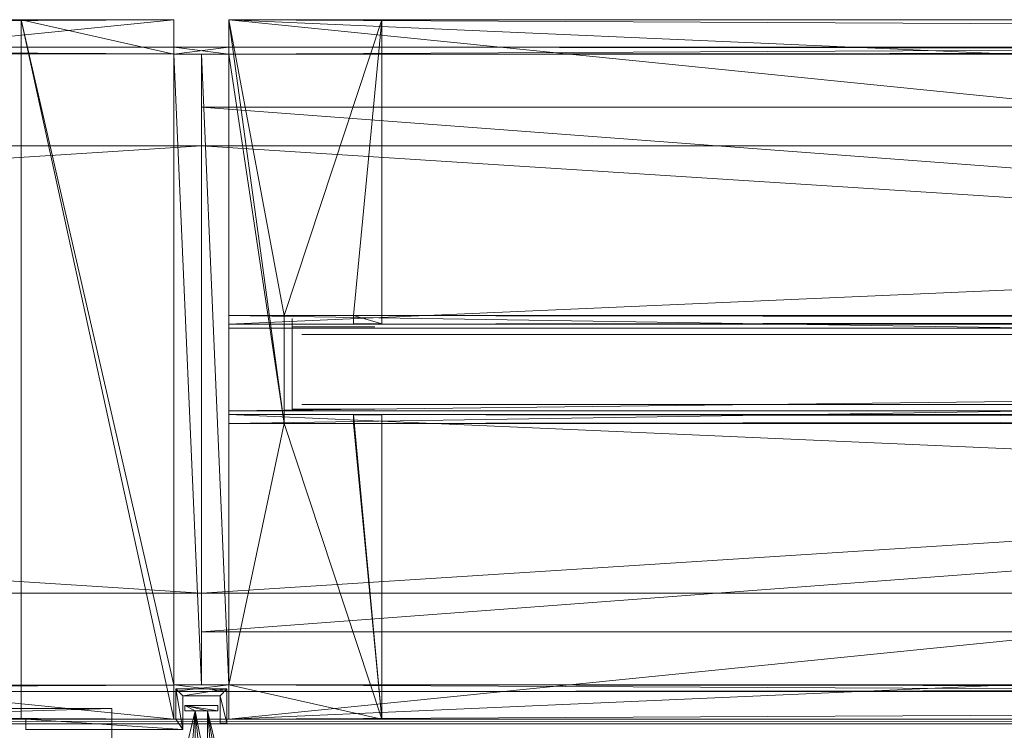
# Model space of a CAD drawing. Header units: inches. Extents: x 18783 to 19393, y 13900 to 14269.
# Tile 220 of 256: x 19347.9 to 19353.53, y 14180.44 to 14184.5. Entities that reach past the tile are written whole.
import ezdxf

# ---------------------------------------------------------------- set-up
doc = ezdxf.new("R2010")
doc.units = ezdxf.units.IN
doc.header["$LTSCALE"] = 96
doc.header["$MEASUREMENT"] = 0
for name, color, linetype, true_color in [('CET color Grey4', 7, 'Continuous', 0x0a0a0a), ('CET color Grey65', 7, 'Continuous', 0xa6a6a4), ('CET color Grey71', 7, 'Continuous', 0xb4b4b4), ('CET color Grey80', 7, 'Continuous', 0xcdcec9)]:
    doc.layers.add(name, color=color, linetype=linetype, true_color=true_color)
doc.layers.add('CET Default', color=7, linetype='Continuous')

# ---------------------------------------------------------------- blocks, each defined once
blk = doc.blocks.new('*C186')
at = {"layer": 'CET color Grey4', "linetype": 'Continuous', "lineweight": 0}
mesh = blk.add_polyface(dxfattribs=at)
corners = [(39.8425, 3.8425, 3.6811), (0.1575, 3.8425, 3.6811), (0.1575, 3.8425, 3.878), (39.8425, 3.8425, 3.878), (0.1575, 3.8031, 3.6811), (0.1575, 3.8031, 3.878), (39.8425, 3.8032, 3.6811), (39.8425, 3.8032, 3.878)]
mesh.append_faces([[corners[k] for k in face] for face in [(0, 2, 3, 0), (1, 5, 2, 1), (1, 6, 4, 1), (5, 3, 2, 5), (4, 7, 5, 4), (6, 3, 7, 6)]], dxfattribs={"vtx0": -1, "vtx3": -1})
mesh.append_faces([[corners[k] for k in face] for face in [(0, 1, 2, 0), (1, 4, 5, 1), (1, 0, 6, 1), (5, 7, 3, 5), (4, 6, 7, 4), (6, 0, 3, 6)]], dxfattribs={"vtx2": -1})
mesh = blk.add_polyface(dxfattribs=at)
corners = [(39.8425, 3.8425, 105.374), (0.1575, 3.8425, 105.374), (0.1575, 3.8425, 105.5709), (39.8425, 3.8425, 105.5709), (0.1575, 3.8031, 105.374), (0.1575, 3.8031, 105.5709), (39.8425, 3.8032, 105.374), (39.8425, 3.8032, 105.5709)]
mesh.append_faces([[corners[k] for k in face] for face in [(0, 2, 3, 0), (1, 5, 2, 1), (1, 6, 4, 1), (5, 3, 2, 5), (4, 7, 5, 4), (6, 3, 7, 6)]], dxfattribs={"vtx0": -1, "vtx3": -1})
mesh.append_faces([[corners[k] for k in face] for face in [(0, 1, 2, 0), (1, 4, 5, 1), (1, 0, 6, 1), (5, 7, 3, 5), (4, 6, 7, 4), (6, 0, 3, 6)]], dxfattribs={"vtx2": -1})
mesh = blk.add_polyface(dxfattribs=at)
corners = [(40, 3.5), (0, 3.5), (0, 3.5, 1.252), (40, 3.5, 1.252), (0, 0.5), (0, 0.5, 1.252), (40, 0.5), (40, 0.5, 1.252)]
mesh.append_faces([[corners[k] for k in face] for face in [(0, 2, 3, 0), (1, 5, 2, 1), (1, 6, 4, 1), (5, 3, 2, 5), (4, 7, 5, 4), (6, 3, 7, 6)]], dxfattribs={"vtx0": -1, "vtx3": -1})
mesh.append_faces([[corners[k] for k in face] for face in [(0, 1, 2, 0), (1, 4, 5, 1), (1, 0, 6, 1), (5, 7, 3, 5), (4, 6, 7, 4), (6, 0, 3, 6)]], dxfattribs={"vtx2": -1})
mesh = blk.add_polyface(dxfattribs=at)
corners = [(0, 3.2795, 107), (0, 0.7205, 107), (0, 0.7205, 108), (0, 3.2795, 108), (40, 3.2795, 107), (40, 0.7205, 108), (40, 0.7205, 107), (40, 3.2795, 108)]
mesh.append_faces([[corners[k] for k in face] for face in [(0, 2, 3, 0), (4, 5, 6, 4), (0, 6, 1, 0), (1, 5, 2, 1), (2, 7, 3, 2), (3, 4, 0, 3)]], dxfattribs={"vtx0": -1, "vtx3": -1})
mesh.append_faces([[corners[k] for k in face] for face in [(0, 1, 2, 0), (4, 7, 5, 4), (0, 4, 6, 0), (1, 6, 5, 1), (2, 5, 7, 2), (3, 7, 4, 3)]], dxfattribs={"vtx2": -1})
mesh = blk.add_polyface(dxfattribs=at)
corners = [(0.5197, 1.7717, 4.252), (0.5197, 2.2913, 4.252), (0.5197, 2.2913, 105), (0.5197, 1.7717, 105)]
mesh.append_faces([[corners[k] for k in face] for face in [(0, 2, 3, 0)]], dxfattribs={"vtx0": -1, "vtx3": -1})
mesh.append_faces([[corners[k] for k in face] for face in [(0, 1, 2, 0)]], dxfattribs={"vtx2": -1})
mesh = blk.add_polyface(dxfattribs=at)
corners = [(0.1575, 1.7638, 4.2244), (39.8425, 1.7638, 4.2244), (39.8425, 2.2362, 4.2244), (0.1575, 2.2362, 4.2244)]
mesh.append_faces([[corners[k] for k in face] for face in [(0, 2, 3, 0)]], dxfattribs={"vtx0": -1, "vtx3": -1})
mesh.append_faces([[corners[k] for k in face] for face in [(0, 1, 2, 0)]], dxfattribs={"vtx2": -1})
mesh = blk.add_polyface(dxfattribs=at)
corners = [(0.1575, 2.2362, 4.6969), (0.1575, 2.2362, 4.2244), (39.8425, 2.2362, 4.6969), (39.8425, 2.2362, 4.2244)]
mesh.append_faces([[corners[k] for k in face] for face in [(2, 1, 3, 2)]], dxfattribs={"vtx0": -1, "vtx3": -1})
mesh.append_faces([[corners[k] for k in face] for face in [(0, 1, 2, 0)]], dxfattribs={"vtx1": -1})
mesh = blk.add_polyface(dxfattribs=at)
corners = [(39.8425, 1.7638, 104.9724), (0.1575, 1.7638, 104.9724), (39.8425, 2.2362, 104.9724), (0.1575, 2.2362, 104.9724)]
mesh.append_faces([[corners[k] for k in face] for face in [(2, 1, 3, 2)]], dxfattribs={"vtx0": -1, "vtx3": -1})
mesh.append_faces([[corners[k] for k in face] for face in [(0, 1, 2, 0)]], dxfattribs={"vtx1": -1})
mesh = blk.add_polyface(dxfattribs=at)
corners = [(0.1575, 2.2362, 104.9724), (0.1575, 2.2362, 104.5), (39.8425, 2.2362, 104.9724), (39.8425, 2.2362, 104.5)]
mesh.append_faces([[corners[k] for k in face] for face in [(2, 1, 3, 2)]], dxfattribs={"vtx0": -1, "vtx3": -1})
mesh.append_faces([[corners[k] for k in face] for face in [(0, 1, 2, 0)]], dxfattribs={"vtx1": -1})
mesh = blk.add_polyface(dxfattribs=at)
corners = [(0.5197, 2.2441, 105), (0.5197, 2.2441, 4.252), (0.9921, 2.2441, 105), (0.9921, 2.2441, 4.252)]
mesh.append_faces([[corners[k] for k in face] for face in [(2, 1, 3, 2)]], dxfattribs={"vtx0": -1, "vtx3": -1})
mesh.append_faces([[corners[k] for k in face] for face in [(0, 1, 2, 0)]], dxfattribs={"vtx1": -1})
mesh = blk.add_polyface(dxfattribs=at)
corners = [(0.1575, 1.7638, 4.2244), (0.1575, 1.7638, 4.6969), (39.8425, 1.7638, 4.6969), (39.8425, 1.7638, 4.2244)]
mesh.append_faces([[corners[k] for k in face] for face in [(0, 2, 3, 0)]], dxfattribs={"vtx0": -1, "vtx3": -1})
mesh.append_faces([[corners[k] for k in face] for face in [(0, 1, 2, 0)]], dxfattribs={"vtx2": -1})
mesh = blk.add_polyface(dxfattribs=at)
corners = [(0.1575, 1.7638, 104.5), (0.1575, 1.7638, 104.9724), (39.8425, 1.7638, 104.9724), (39.8425, 1.7638, 104.5)]
mesh.append_faces([[corners[k] for k in face] for face in [(0, 2, 3, 0)]], dxfattribs={"vtx0": -1, "vtx3": -1})
mesh.append_faces([[corners[k] for k in face] for face in [(0, 1, 2, 0)]], dxfattribs={"vtx2": -1})
mesh = blk.add_polyface(dxfattribs=at)
corners = [(0.5197, 1.7717, 4.252), (0.5197, 1.7717, 105), (0.9921, 1.7717, 105), (0.9921, 1.7717, 4.252)]
mesh.append_faces([[corners[k] for k in face] for face in [(0, 2, 3, 0)]], dxfattribs={"vtx0": -1, "vtx3": -1})
mesh.append_faces([[corners[k] for k in face] for face in [(0, 1, 2, 0)]], dxfattribs={"vtx2": -1})
mesh = blk.add_polyface(dxfattribs=at)
corners = [(0.1575, 0.1575, 3.6811), (39.8425, 0.1575, 3.6811), (39.8425, 0.1575, 3.878), (0.1575, 0.1575, 3.878), (39.8425, 0.1969, 3.6811), (39.8425, 0.1969, 3.878), (0.1575, 0.1968, 3.6811), (0.1575, 0.1968, 3.878)]
mesh.append_faces([[corners[k] for k in face] for face in [(0, 2, 3, 0), (1, 5, 2, 1), (1, 6, 4, 1), (5, 3, 2, 5), (4, 7, 5, 4), (6, 3, 7, 6)]], dxfattribs={"vtx0": -1, "vtx3": -1})
mesh.append_faces([[corners[k] for k in face] for face in [(0, 1, 2, 0), (1, 4, 5, 1), (1, 0, 6, 1), (5, 7, 3, 5), (4, 6, 7, 4), (6, 0, 3, 6)]], dxfattribs={"vtx2": -1})
mesh = blk.add_polyface(dxfattribs=at)
corners = [(0.1575, 0.1575, 105.374), (39.8425, 0.1575, 105.374), (39.8425, 0.1575, 105.5709), (0.1575, 0.1575, 105.5709), (39.8425, 0.1969, 105.374), (39.8425, 0.1969, 105.5709), (0.1575, 0.1968, 105.374), (0.1575, 0.1968, 105.5709)]
mesh.append_faces([[corners[k] for k in face] for face in [(0, 2, 3, 0), (1, 5, 2, 1), (1, 6, 4, 1), (5, 3, 2, 5), (4, 7, 5, 4), (6, 3, 7, 6)]], dxfattribs={"vtx0": -1, "vtx3": -1})
mesh.append_faces([[corners[k] for k in face] for face in [(0, 1, 2, 0), (1, 4, 5, 1), (1, 0, 6, 1), (5, 7, 3, 5), (4, 6, 7, 4), (6, 0, 3, 6)]], dxfattribs={"vtx2": -1})
at = {"layer": 'CET color Grey65', "linetype": 'Continuous', "lineweight": 0}
mesh = blk.add_polyface(dxfattribs=at)
corners = [(0.8701, 2.2598, 4.752), (0.8701, 2.309, 4.752), (1.0315, 2.2598, 4.752), (1.0315, 4, 4.752), (0.4724, 2.309, 4.752), (0.1575, 4, 4.752), (0.4724, 1.6909, 4.752), (0.1575, 3.8031, 4.752), (0.1575, 0.1968, 4.752), (0, 3.8031, 4.752), (0, 0.1968, 4.752), (1.0315, 0, 4.752), (0.8701, 1.7402, 4.752), (1.0315, 1.7402, 4.752), (0.8701, 1.6909, 4.752), (0.1575, 0, 4.752), (0.1575, 0.1968, 104.5), (0.1575, 0, 104.5), (1.0315, 0, 104.5), (0.4724, 1.6909, 104.5), (0.8701, 1.6909, 104.5), (0.8701, 1.7402, 104.5), (1.0315, 1.7402, 104.5), (0, 3.8031, 104.5), (0, 0.1968, 104.5), (0.1575, 3.8031, 104.5), (0.1575, 4, 104.5), (0.4724, 2.309, 104.5), (1.0315, 4, 104.5), (0.8701, 2.309, 104.5), (1.0315, 2.2598, 104.5), (0.8701, 2.2598, 104.5)]
mesh.append_faces([[corners[k] for k in face] for face in [(6, 8, 7, 6), (11, 8, 6, 11), (19, 16, 18, 19), (25, 16, 19, 25)]], dxfattribs={"vtx0": -1, "vtx1": -1, "vtx2": -1, "vtx3": -1})
mesh.append_faces([[corners[k] for k in face] for face in [(1, 3, 2, 1), (4, 5, 3, 4), (6, 7, 5, 6), (8, 9, 7, 8), (11, 14, 12, 11), (11, 6, 14, 11), (26, 19, 27, 26), (28, 27, 29, 28)]], dxfattribs={"vtx0": -1, "vtx2": -1, "vtx3": -1})
mesh.append_faces([[corners[k] for k in face] for face in [(11, 12, 13, 11), (30, 29, 31, 30)]], dxfattribs={"vtx0": -1, "vtx3": -1})
mesh.append_faces([[corners[k] for k in face] for face in [(0, 1, 2, 0), (22, 21, 18, 22), (24, 23, 10, 24), (16, 24, 8, 16), (17, 16, 15, 17), (18, 17, 11, 18), (22, 18, 13, 22), (21, 22, 12, 21), (20, 21, 14, 20), (19, 20, 6, 19), (27, 19, 4, 27), (29, 27, 1, 29), (31, 29, 0, 31), (30, 31, 2, 30), (28, 30, 3, 28), (26, 28, 5, 26), (25, 26, 7, 25), (23, 25, 9, 23)]], dxfattribs={"vtx1": -1})
mesh.append_faces([[corners[k] for k in face] for face in [(1, 4, 3, 1), (4, 6, 5, 4), (20, 19, 18, 20), (21, 20, 18, 21), (25, 23, 16, 25), (26, 25, 19, 26), (28, 26, 27, 28), (30, 28, 29, 30)]], dxfattribs={"vtx1": -1, "vtx2": -1})
mesh.append_faces([[corners[k] for k in face] for face in [(8, 10, 9, 8), (11, 15, 8, 11), (16, 17, 18, 16), (23, 24, 16, 23), (23, 9, 10, 23), (24, 10, 8, 24), (16, 8, 15, 16), (17, 15, 11, 17), (18, 11, 13, 18), (22, 13, 12, 22), (21, 12, 14, 21), (20, 14, 6, 20), (19, 6, 4, 19), (27, 4, 1, 27), (29, 1, 0, 29), (31, 0, 2, 31), (30, 2, 3, 30), (28, 3, 5, 28), (26, 5, 7, 26), (25, 7, 9, 25)]], dxfattribs={"vtx2": -1})
mesh = blk.add_polyface(dxfattribs=at)
corners = [(0.1575, 2.309, 4.5906), (0.1575, 4, 1.252), (0.1575, 2.309, 4.1969), (0.1575, 1.6909, 4.1969), (0.1575, 0.1968, 3.878), (0.1575, 1.6909, 4.5906), (0.1575, 1.7421, 4.752), (0.1575, 1.7421, 4.5906), (0.1575, 0, 4.752), (0.1575, 0, 3.878), (0.1575, 4, 3.878), (0.1575, 3.8031, 3.878), (0.1575, 4, 4.752), (0.1575, 3.8031, 3.6811), (0.1575, 4, 3.6811), (0.1575, 2.2579, 4.752), (0.1575, 2.2579, 4.5906), (0.1575, 0.1968, 3.6811), (0.1575, 0, 3.6811), (0.1575, 0, 1.252), (39.8425, 0, 3.6811), (39.8425, 0, 1.252), (39.8425, 4, 1.252), (39.8425, 0.1969, 3.6811), (39.8425, 0.1969, 3.878), (39.8425, 2.3091, 4.5905), (39.8425, 4, 4.752), (39.8425, 2.2579, 4.752), (39.8425, 2.2579, 4.5905), (39.8425, 4, 3.6811), (39.8425, 3.8032, 3.6811), (39.8425, 3.8032, 3.878), (39.8425, 4, 3.878), (39.8425, 1.7421, 4.752), (39.8425, 0, 4.752), (39.8425, 0, 3.878), (39.8425, 1.6909, 4.5905), (39.8425, 1.7421, 4.5905), (39.8425, 1.6909, 4.1968), (39.8425, 2.3091, 4.1968)]
mesh.append_faces([[corners[k] for k in face] for face in [(1, 4, 3, 1), (4, 6, 5, 4), (11, 0, 12, 11), (13, 1, 0, 13), (25, 22, 30, 25), (26, 25, 31, 26), (36, 33, 24, 36), (38, 24, 22, 38)]], dxfattribs={"vtx0": -1, "vtx1": -1, "vtx2": -1, "vtx3": -1})
mesh.append_faces([[corners[k] for k in face] for face in [(0, 1, 2, 0), (39, 22, 25, 39)]], dxfattribs={"vtx0": -1, "vtx1": -1, "vtx3": -1})
mesh.append_faces([[corners[k] for k in face] for face in [(1, 3, 2, 1), (4, 5, 3, 4), (1, 17, 4, 1), (1, 18, 17, 1), (25, 26, 27, 25), (25, 30, 31, 25), (24, 33, 34, 24)]], dxfattribs={"vtx0": -1, "vtx2": -1, "vtx3": -1})
mesh.append_faces([[corners[k] for k in face] for face in [(8, 4, 9, 8), (15, 0, 16, 15), (26, 31, 32, 26)]], dxfattribs={"vtx0": -1, "vtx3": -1})
mesh.append_faces([[corners[k] for k in face] for face in [(10, 11, 12, 10), (28, 25, 27, 28), (35, 24, 34, 35), (22, 21, 1, 22), (29, 22, 14, 29), (30, 29, 13, 30), (31, 30, 11, 31), (32, 31, 10, 32), (26, 32, 12, 26), (27, 26, 15, 27), (28, 27, 16, 28), (25, 28, 0, 25), (39, 25, 2, 39), (38, 39, 3, 38), (36, 38, 5, 36), (37, 36, 7, 37), (33, 37, 6, 33), (34, 33, 8, 34), (35, 34, 9, 35), (24, 35, 4, 24), (23, 24, 17, 23), (20, 23, 18, 20), (21, 20, 19, 21)]], dxfattribs={"vtx1": -1})
mesh.append_faces([[corners[k] for k in face] for face in [(8, 6, 4, 8), (11, 13, 0, 11), (15, 12, 0, 15), (23, 20, 22, 23), (24, 23, 22, 24), (38, 36, 24, 38), (39, 38, 22, 39)]], dxfattribs={"vtx1": -1, "vtx2": -1})
mesh.append_faces([[corners[k] for k in face] for face in [(6, 7, 5, 6), (13, 14, 1, 13), (1, 19, 18, 1), (20, 21, 22, 20), (22, 29, 30, 22), (36, 37, 33, 36), (21, 19, 1, 21), (22, 1, 14, 22), (29, 14, 13, 29), (30, 13, 11, 30), (31, 11, 10, 31), (32, 10, 12, 32), (26, 12, 15, 26), (27, 15, 16, 27), (28, 16, 0, 28), (25, 0, 2, 25), (39, 2, 3, 39), (38, 3, 5, 38), (36, 5, 7, 36), (37, 7, 6, 37), (33, 6, 8, 33), (34, 8, 9, 34), (35, 9, 4, 35), (24, 4, 17, 24), (23, 17, 18, 23), (20, 18, 19, 20)]], dxfattribs={"vtx2": -1})
mesh = blk.add_polyface(dxfattribs=at)
corners = [(0.1575, 4, 107), (0.1575, 0.1968, 105.5709), (0.1575, 0, 107), (0.1575, 1.6909, 105.0551), (0.1575, 2.309, 105.0551), (0.1575, 3.8031, 105.5709), (0.1575, 4, 105.5709), (0.1575, 4, 104.5), (0.1575, 2.309, 104.6614), (0.1575, 3.8031, 105.374), (0.1575, 1.7421, 104.5), (0.1575, 0.1968, 105.374), (0.1575, 1.6909, 104.6614), (0.1575, 2.2579, 104.6614), (0.1575, 2.2579, 104.5), (0.1575, 0, 105.374), (0.1575, 0, 104.5), (0.1575, 1.7421, 104.6614), (0.1575, 4, 105.374), (0.1575, 0, 105.5709), (39.8425, 0, 107), (39.8425, 0, 105.5709), (39.8425, 0.1969, 105.5709), (39.8425, 4, 104.5), (39.8425, 4, 105.374), (39.8425, 3.8032, 105.374), (39.8425, 1.7421, 104.5), (39.8425, 1.7421, 104.6614), (39.8425, 1.6909, 104.6614), (39.8425, 0.1969, 105.374), (39.8425, 0, 105.374), (39.8425, 0, 104.5), (39.8425, 2.3091, 104.6614), (39.8425, 2.2579, 104.6614), (39.8425, 2.2579, 104.5), (39.8425, 1.6909, 105.0551), (39.8425, 3.8032, 105.5709), (39.8425, 2.3091, 105.0551), (39.8425, 4, 105.5709), (39.8425, 4, 107)]
mesh.append_faces([[corners[k] for k in face] for face in [(0, 3, 1, 0), (0, 5, 4, 0), (4, 9, 7, 4), (1, 12, 10, 1), (26, 28, 22, 26), (23, 25, 37, 23), (37, 36, 39, 37), (22, 35, 39, 22)]], dxfattribs={"vtx0": -1, "vtx1": -1, "vtx2": -1, "vtx3": -1})
mesh.append_faces([[corners[k] for k in face] for face in [(0, 1, 2, 0), (4, 7, 8, 4), (1, 10, 11, 1), (29, 26, 22, 29), (32, 23, 37, 32), (20, 22, 39, 20)]], dxfattribs={"vtx0": -1, "vtx1": -1, "vtx3": -1})
mesh.append_faces([[corners[k] for k in face] for face in [(0, 4, 3, 0), (4, 5, 9, 4), (1, 3, 12, 1), (26, 29, 30, 26), (23, 32, 33, 23)]], dxfattribs={"vtx0": -1, "vtx2": -1, "vtx3": -1})
mesh.append_faces([[corners[k] for k in face] for face in [(13, 7, 14, 13), (15, 10, 16, 15)]], dxfattribs={"vtx0": -1, "vtx3": -1})
mesh.append_faces([[corners[k] for k in face] for face in [(31, 26, 30, 31), (34, 23, 33, 34), (20, 39, 2, 20), (21, 20, 19, 21), (22, 21, 1, 22), (29, 22, 11, 29), (30, 29, 15, 30), (31, 30, 16, 31), (26, 31, 10, 26), (27, 26, 17, 27), (28, 27, 12, 28), (35, 28, 3, 35), (37, 35, 4, 37), (32, 37, 8, 32), (33, 32, 13, 33), (34, 33, 14, 34), (23, 34, 7, 23), (24, 23, 18, 24), (25, 24, 9, 25), (36, 25, 5, 36), (38, 36, 6, 38), (39, 38, 0, 39)]], dxfattribs={"vtx1": -1})
mesh.append_faces([[corners[k] for k in face] for face in [(13, 8, 7, 13), (15, 11, 10, 15), (28, 35, 22, 28), (25, 36, 37, 25), (35, 37, 39, 35)]], dxfattribs={"vtx1": -1, "vtx2": -1})
mesh.append_faces([[corners[k] for k in face] for face in [(0, 6, 5, 0), (12, 17, 10, 12), (9, 18, 7, 9), (1, 19, 2, 1), (20, 21, 22, 20), (23, 24, 25, 23), (26, 27, 28, 26), (36, 38, 39, 36), (39, 0, 2, 39), (20, 2, 19, 20), (21, 19, 1, 21), (22, 1, 11, 22), (29, 11, 15, 29), (30, 15, 16, 30), (31, 16, 10, 31), (26, 10, 17, 26), (27, 17, 12, 27), (28, 12, 3, 28), (35, 3, 4, 35), (37, 4, 8, 37), (32, 8, 13, 32), (33, 13, 14, 33), (34, 14, 7, 34), (23, 7, 18, 23), (24, 18, 9, 24), (25, 9, 5, 25), (36, 5, 6, 36), (38, 6, 0, 38)]], dxfattribs={"vtx2": -1})
at = {"layer": 'CET color Grey71', "linetype": 'Continuous', "lineweight": 0}
mesh = blk.add_polyface(dxfattribs=at)
corners = [(0.5748, 2.2, 4.2874), (0.5748, 2.2, 104.9606), (39.4252, 2.2, 104.9606), (39.4252, 2.2, 4.2874)]
mesh.append_faces([[corners[k] for k in face] for face in [(0, 2, 3, 0)]], dxfattribs={"vtx0": -1, "vtx3": -1})
mesh.append_faces([[corners[k] for k in face] for face in [(0, 1, 2, 0)]], dxfattribs={"vtx2": -1})
mesh = blk.add_polyface(dxfattribs=at)
corners = [(0.5748, 1.8, 104.9606), (0.5748, 1.8, 4.2874), (39.4252, 1.8, 104.9606), (39.4252, 1.8, 4.2874)]
mesh.append_faces([[corners[k] for k in face] for face in [(2, 1, 3, 2)]], dxfattribs={"vtx0": -1, "vtx3": -1})
mesh.append_faces([[corners[k] for k in face] for face in [(0, 1, 2, 0)]], dxfattribs={"vtx1": -1})
blk = doc.blocks.new('*C192')
at = {"layer": 'CET Default', "linetype": 'Continuous', "lineweight": 0, "rotation": 1.001791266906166e-05}
blk.add_blockref('*C186', (138.4046, 287.7789), dxfattribs=at)
blk = doc.blocks.new('*C153')
at = {"layer": 'CET color Grey4', "linetype": 'Continuous', "lineweight": 0}
mesh = blk.add_polyface(dxfattribs=at)
corners = [(39.4882, 5.0847, 0.5906), (0.5118, 5.0847, 0.5906), (0.5118, 5.0847, 1.252), (39.4882, 5.0847, 1.252), (0.5118, 3.939, 0.5906), (0.5118, 3.939, 1.252), (39.4882, 3.939, 0.5906), (39.4882, 3.939, 1.252)]
mesh.append_faces([[corners[k] for k in face] for face in [(0, 2, 3, 0), (1, 5, 2, 1), (1, 6, 4, 1), (5, 3, 2, 5), (4, 7, 5, 4), (6, 3, 7, 6)]], dxfattribs={"vtx0": -1, "vtx3": -1})
mesh.append_faces([[corners[k] for k in face] for face in [(0, 1, 2, 0), (1, 4, 5, 1), (1, 0, 6, 1), (5, 7, 3, 5), (4, 6, 7, 4), (6, 0, 3, 6)]], dxfattribs={"vtx2": -1})
mesh = blk.add_polyface(dxfattribs=at)
corners = [(0.1575, 4, 1.252), (1.03, 4, 1.252), (0.1575, 4), (1.03, 4), (0.1575, 3.8032, 1.252), (0.1575, 3.8032), (0, 3.8032, 1.252), (0, 3.8032), (0, 0.1969, 1.252), (0, 0.1969), (0.1575, 0.1969, 1.252), (0.1575, 0.1969), (0.1575, 0, 1.252), (0.1575, 0), (1.03, 0), (1.03, 0, 1.252)]
mesh.append_faces([[corners[k] for k in face] for face in [(14, 11, 5, 14), (4, 10, 15, 4)]], dxfattribs={"vtx0": -1, "vtx1": -1, "vtx2": -1, "vtx3": -1})
mesh.append_faces([[corners[k] for k in face] for face in [(14, 5, 2, 14), (11, 7, 5, 11)]], dxfattribs={"vtx0": -1, "vtx2": -1, "vtx3": -1})
mesh.append_faces([[corners[k] for k in face] for face in [(0, 15, 1, 0)]], dxfattribs={"vtx0": -1, "vtx3": -1})
mesh.append_faces([[corners[k] for k in face] for face in [(0, 1, 2, 0), (4, 0, 5, 4), (6, 4, 7, 6), (8, 6, 9, 8), (10, 8, 11, 10), (12, 10, 13, 12), (3, 14, 2, 3), (15, 12, 14, 15), (1, 15, 3, 1)]], dxfattribs={"vtx1": -1})
mesh.append_faces([[corners[k] for k in face] for face in [(4, 6, 10, 4), (0, 4, 15, 0)]], dxfattribs={"vtx1": -1, "vtx2": -1})
mesh.append_faces([[corners[k] for k in face] for face in [(1, 3, 2, 1), (0, 2, 5, 0), (4, 5, 7, 4), (6, 7, 9, 6), (8, 9, 11, 8), (10, 11, 13, 10), (11, 9, 7, 11), (14, 13, 11, 14), (10, 12, 15, 10), (6, 8, 10, 6), (12, 13, 14, 12), (15, 14, 3, 15)]], dxfattribs={"vtx2": -1})
mesh = blk.add_polyface(dxfattribs=at)
corners = [(0.1575, 3.8425, 105.374), (0.1575, 3.8425, 105.5709), (39.8425, 3.8425, 105.5709), (39.8425, 3.8425, 105.374)]
mesh.append_faces([[corners[k] for k in face] for face in [(0, 2, 3, 0)]], dxfattribs={"vtx0": -1, "vtx3": -1})
mesh.append_faces([[corners[k] for k in face] for face in [(0, 1, 2, 0)]], dxfattribs={"vtx2": -1})
mesh = blk.add_polyface(dxfattribs=at)
corners = [(0, 3.2795, 107), (0, 0.7205, 107), (0, 0.7205, 108), (0, 3.2795, 108), (40, 3.2795, 107), (40, 0.7205, 108), (40, 0.7205, 107), (40, 3.2795, 108)]
mesh.append_faces([[corners[k] for k in face] for face in [(0, 2, 3, 0), (4, 5, 6, 4), (0, 6, 1, 0), (1, 5, 2, 1), (2, 7, 3, 2), (3, 4, 0, 3)]], dxfattribs={"vtx0": -1, "vtx3": -1})
mesh.append_faces([[corners[k] for k in face] for face in [(0, 1, 2, 0), (4, 7, 5, 4), (0, 4, 6, 0), (1, 6, 5, 1), (2, 5, 7, 2), (3, 7, 4, 3)]], dxfattribs={"vtx2": -1})
mesh = blk.add_polyface(dxfattribs=at)
corners = [(0.1575, 0.1575, 105.374), (0.1575, 0.1575, 105.5709), (39.8425, 0.1575, 105.5709), (39.8425, 0.1575, 105.374)]
mesh.append_faces([[corners[k] for k in face] for face in [(0, 2, 3, 0)]], dxfattribs={"vtx0": -1, "vtx3": -1})
mesh.append_faces([[corners[k] for k in face] for face in [(0, 1, 2, 0)]], dxfattribs={"vtx2": -1})
at = {"layer": 'CET color Grey65', "linetype": 'Continuous', "lineweight": 0}
mesh = blk.add_polyface(dxfattribs=at)
corners = [(39.8425, 4, 107), (39.8425, 4.5118, 107), (-39.8425, 4, 107), (-39.8425, 4.5118, 107), (39.8425, 4, 105.5709), (-39.8425, 4, 105.5709), (-39.8425, 4.0275, 105.5709), (-39.8425, 4.3346, 105.6575), (-39.8425, 6.1338, 105.6575), (-39.8425, 4.5118, 107.1142), (-39.8425, 5.7992, 107), (-39.8425, 5.7992, 107.1142), (-39.8425, 6.252, 105.5709), (-39.8425, 6.1338, 105.5709), (-39.8425, 6.252, 107), (39.8425, 4.0276, 105.5709), (39.8425, 6.252, 107), (39.8425, 5.7992, 107), (39.8425, 6.1339, 105.6575), (39.8425, 6.252, 105.5709), (39.8425, 6.1339, 105.5709), (39.8425, 5.7992, 107.1142), (39.8425, 4.5118, 107.1142), (39.8425, 4.3347, 105.6575)]
mesh.append_faces([[corners[k] for k in face] for face in [(9, 10, 8, 9), (18, 17, 22, 18)]], dxfattribs={"vtx0": -1, "vtx1": -1, "vtx2": -1, "vtx3": -1})
mesh.append_faces([[corners[k] for k in face] for face in [(6, 3, 7, 6), (23, 1, 15, 23)]], dxfattribs={"vtx0": -1, "vtx1": -1, "vtx3": -1})
mesh.append_faces([[corners[k] for k in face] for face in [(3, 8, 7, 3), (8, 14, 12, 8), (8, 10, 14, 8), (15, 1, 0, 15), (18, 22, 1, 18)]], dxfattribs={"vtx0": -1, "vtx2": -1, "vtx3": -1})
mesh.append_faces([[corners[k] for k in face] for face in [(8, 12, 13, 8), (2, 6, 5, 2)]], dxfattribs={"vtx0": -1, "vtx3": -1})
mesh.append_faces([[corners[k] for k in face] for face in [(0, 1, 2, 0), (4, 0, 5, 4), (4, 15, 0, 4), (20, 19, 18, 20), (15, 4, 6, 15), (23, 15, 7, 23), (18, 23, 8, 18), (20, 18, 13, 20), (19, 20, 12, 19), (16, 19, 14, 16), (17, 16, 10, 17), (21, 17, 11, 21), (22, 21, 9, 22), (1, 22, 3, 1)]], dxfattribs={"vtx1": -1})
mesh.append_faces([[corners[k] for k in face] for face in [(3, 9, 8, 3), (2, 3, 6, 2), (16, 17, 18, 16), (19, 16, 18, 19), (23, 18, 1, 23)]], dxfattribs={"vtx1": -1, "vtx2": -1})
mesh.append_faces([[corners[k] for k in face] for face in [(1, 3, 2, 1), (0, 2, 5, 0), (9, 11, 10, 9), (17, 21, 22, 17), (4, 5, 6, 4), (15, 6, 7, 15), (23, 7, 8, 23), (18, 8, 13, 18), (20, 13, 12, 20), (19, 12, 14, 19), (16, 14, 10, 16), (17, 10, 11, 17), (21, 11, 9, 21), (22, 9, 3, 22)]], dxfattribs={"vtx2": -1})
mesh = blk.add_polyface(dxfattribs=at)
corners = [(0.1575, 4, 104.5), (1.03, 4, 104.5), (0.1575, 4, 1.252), (1.03, 4, 1.252), (0.1575, 3.8032, 104.5), (0.1575, 3.8032, 1.252), (0, 3.8032, 104.5), (0, 3.8032, 1.252), (0, 0.1969, 104.5), (0, 0.1969, 1.252), (0.1575, 0.1969, 104.5), (0.1575, 0.1969, 1.252), (0.1575, 0, 104.5), (0.1575, 0, 1.252), (1.03, 0, 1.252), (1.03, 0, 104.5)]
mesh.append_faces([[corners[k] for k in face] for face in [(14, 11, 5, 14), (4, 10, 15, 4)]], dxfattribs={"vtx0": -1, "vtx1": -1, "vtx2": -1, "vtx3": -1})
mesh.append_faces([[corners[k] for k in face] for face in [(14, 5, 2, 14), (11, 7, 5, 11)]], dxfattribs={"vtx0": -1, "vtx2": -1, "vtx3": -1})
mesh.append_faces([[corners[k] for k in face] for face in [(0, 15, 1, 0)]], dxfattribs={"vtx0": -1, "vtx3": -1})
mesh.append_faces([[corners[k] for k in face] for face in [(0, 1, 2, 0), (4, 0, 5, 4), (6, 4, 7, 6), (8, 6, 9, 8), (10, 8, 11, 10), (12, 10, 13, 12), (3, 14, 2, 3), (15, 12, 14, 15), (1, 15, 3, 1)]], dxfattribs={"vtx1": -1})
mesh.append_faces([[corners[k] for k in face] for face in [(4, 6, 10, 4), (0, 4, 15, 0)]], dxfattribs={"vtx1": -1, "vtx2": -1})
mesh.append_faces([[corners[k] for k in face] for face in [(1, 3, 2, 1), (0, 2, 5, 0), (4, 5, 7, 4), (6, 7, 9, 6), (8, 9, 11, 8), (10, 11, 13, 10), (11, 9, 7, 11), (14, 13, 11, 14), (10, 12, 15, 10), (6, 8, 10, 6), (12, 13, 14, 12), (15, 14, 3, 15)]], dxfattribs={"vtx2": -1})
mesh = blk.add_polyface(dxfattribs=at)
corners = [(39.8425, 4, 107), (39.8425, 4, 105.57), (0.1575, 4, 107), (0.1575, 4, 105.57), (39.8425, 0, 107), (0.1575, 0, 107), (0.1575, 3.805, 105.57), (0.1575, 0.195, 105.57), (0.1575, 3.805, 105.375), (0.1575, 4, 104.5), (0.1575, 4, 105.375), (0.1575, 0, 105.57), (0.1575, 0.195, 105.375), (0.1575, 0, 105.375), (0.1575, 0, 104.5), (39.8425, 0, 105.375), (39.8425, 0, 104.5), (39.8425, 4, 104.5), (39.8425, 0.195, 105.375), (39.8425, 0.195, 105.57), (39.8425, 0, 105.57), (39.8425, 4, 105.375), (39.8425, 3.805, 105.375), (39.8425, 3.805, 105.57)]
mesh.append_faces([[corners[k] for k in face] for face in [(6, 7, 2, 6), (8, 9, 7, 8), (19, 17, 22, 19), (0, 19, 23, 0)]], dxfattribs={"vtx0": -1, "vtx1": -1, "vtx2": -1, "vtx3": -1})
mesh.append_faces([[corners[k] for k in face] for face in [(9, 12, 7, 9), (9, 13, 12, 9), (19, 0, 4, 19), (19, 22, 23, 19)]], dxfattribs={"vtx0": -1, "vtx2": -1, "vtx3": -1})
mesh.append_faces([[corners[k] for k in face] for face in [(5, 7, 11, 5), (0, 23, 1, 0)]], dxfattribs={"vtx0": -1, "vtx3": -1})
mesh.append_faces([[corners[k] for k in face] for face in [(0, 1, 2, 0), (4, 0, 5, 4), (3, 6, 2, 3), (20, 19, 4, 20), (20, 4, 11, 20), (19, 20, 7, 19), (18, 19, 12, 18), (15, 18, 13, 15), (16, 15, 14, 16), (17, 16, 9, 17), (21, 17, 10, 21), (22, 21, 8, 22), (23, 22, 6, 23), (1, 23, 3, 1)]], dxfattribs={"vtx1": -1})
mesh.append_faces([[corners[k] for k in face] for face in [(6, 8, 7, 6), (5, 2, 7, 5), (18, 15, 17, 18), (19, 18, 17, 19)]], dxfattribs={"vtx1": -1, "vtx2": -1})
mesh.append_faces([[corners[k] for k in face] for face in [(1, 3, 2, 1), (0, 2, 5, 0), (8, 10, 9, 8), (9, 14, 13, 9), (15, 16, 17, 15), (17, 21, 22, 17), (4, 5, 11, 4), (20, 11, 7, 20), (19, 7, 12, 19), (18, 12, 13, 18), (15, 13, 14, 15), (16, 14, 9, 16), (17, 9, 10, 17), (21, 10, 8, 21), (22, 8, 6, 22), (23, 6, 3, 23)]], dxfattribs={"vtx2": -1})
at = {"layer": 'CET color Grey80', "linetype": 'Continuous', "lineweight": 0}
mesh = blk.add_polyface(dxfattribs=at)
corners = [(0.0963, 4.2356, 1.252), (0.0945, 4.2008, 1.252), (0.0858, 4.2688, 1.252), (0.0642, 4.2962, 1.252), (0.0354, 3.9527, 1.252), (0.0343, 4.3142, 1.252), (0, 4.3204, 1.252), (-0.0343, 4.3142, 1.252), (-0.0354, 3.9527, 1.252), (0.0945, 3.9213, 1.252), (0.0945, 3.9527, 1.252), (-0.0945, 3.9527, 1.252), (-0.0945, 3.9213, 1.252), (-0.0963, 4.2356, 1.252), (-0.0858, 4.2688, 1.252), (-0.0945, 4.2008, 1.252), (-0.0642, 4.2962, 1.252), (-0.0354, 3.9527, 105.3071), (-0.0343, 4.3142, 105.3071), (-0.0642, 4.2962, 105.3071), (-0.0858, 4.2688, 105.3071), (-0.0945, 4.2008, 105.3071), (-0.0963, 4.2356, 105.3071), (0.0945, 3.9213, 105.3071), (-0.0945, 3.9527, 105.3071), (-0.0945, 3.9213, 105.3071), (0.0945, 3.9527, 105.3071), (0.0354, 3.9527, 105.3071), (0, 4.3204, 105.3071), (0.0343, 4.3142, 105.3071), (0.0642, 4.2962, 105.3071), (0.0945, 4.2008, 105.3071), (0.0858, 4.2688, 105.3071), (0.0963, 4.2356, 105.3071)]
mesh.append_faces([[corners[k] for k in face] for face in [(13, 14, 15, 13), (21, 20, 22, 21)]])
mesh.append_faces([[corners[k] for k in face] for face in [(4, 8, 7, 4), (4, 9, 8, 4), (17, 23, 27, 17), (18, 17, 27, 18)]], dxfattribs={"vtx0": -1, "vtx1": -1, "vtx2": -1, "vtx3": -1})
mesh.append_faces([[corners[k] for k in face] for face in [(4, 5, 3, 4), (4, 6, 5, 4), (4, 7, 6, 4), (17, 18, 19, 17), (17, 19, 20, 17), (23, 17, 24, 23)]], dxfattribs={"vtx0": -1, "vtx2": -1, "vtx3": -1})
mesh.append_faces([[corners[k] for k in face] for face in [(11, 9, 12, 11), (14, 8, 15, 14), (30, 27, 31, 30), (32, 31, 33, 32)]], dxfattribs={"vtx0": -1, "vtx3": -1})
mesh.append_faces([[corners[k] for k in face] for face in [(0, 1, 2, 0), (1, 4, 3, 1), (21, 17, 20, 21), (25, 23, 24, 25), (23, 25, 9, 23), (26, 23, 10, 26), (27, 26, 4, 27), (31, 27, 1, 31), (33, 31, 0, 33), (32, 33, 2, 32), (30, 32, 3, 30), (29, 30, 5, 29), (28, 29, 6, 28), (18, 28, 7, 18), (19, 18, 16, 19), (20, 19, 14, 20), (22, 20, 13, 22), (21, 22, 15, 21), (17, 21, 8, 17), (24, 17, 11, 24), (25, 24, 12, 25)]], dxfattribs={"vtx1": -1})
mesh.append_faces([[corners[k] for k in face] for face in [(11, 8, 9, 11), (14, 16, 8, 14), (16, 7, 8, 16), (28, 18, 27, 28), (29, 28, 27, 29), (30, 29, 27, 30)]], dxfattribs={"vtx1": -1, "vtx2": -1})
mesh.append_faces([[corners[k] for k in face] for face in [(1, 3, 2, 1), (4, 10, 9, 4), (23, 26, 27, 23), (32, 30, 31, 32), (25, 12, 9, 25), (23, 9, 10, 23), (26, 10, 4, 26), (27, 4, 1, 27), (31, 1, 0, 31), (33, 0, 2, 33), (32, 2, 3, 32), (30, 3, 5, 30), (29, 5, 6, 29), (28, 6, 7, 28), (18, 7, 16, 18), (19, 16, 14, 19), (20, 14, 13, 20), (22, 13, 15, 22), (21, 15, 8, 21), (17, 8, 11, 17), (24, 11, 12, 24)]], dxfattribs={"vtx2": -1})
mesh = blk.add_polyface(dxfattribs=at)
corners = [(-0.1063, 4.0236, 1.252), (-0.1063, 3.8661, 1.252), (-0.1457, 4.0236, 1.252), (-0.1457, 3.8268, 1.252), (0.1063, 3.8661, 1.252), (0.1457, 3.8268, 1.252), (0.1063, 4.0591, 1.252), (0.1457, 4, 1.252), (1.0039, 4, 1.252), (1.0039, 4.0591, 1.252), (1.0039, 4, 105.3071), (1.0039, 4.0591, 105.3071), (0.1063, 4.0591, 105.3071), (0.1457, 4, 105.3071), (0.1457, 3.8268, 105.3071), (0.1063, 3.8661, 105.3071), (-0.1457, 3.8268, 105.3071), (-0.1063, 3.8661, 105.3071), (-0.1457, 4.0236, 105.3071), (-0.1063, 4.0236, 105.3071)]
mesh.append_faces([[corners[k] for k in face] for face in [(1, 3, 2, 1), (4, 5, 3, 4), (6, 7, 5, 6), (6, 8, 7, 6), (14, 12, 15, 14), (16, 15, 17, 16)]], dxfattribs={"vtx0": -1, "vtx2": -1, "vtx3": -1})
mesh.append_faces([[corners[k] for k in face] for face in [(18, 17, 19, 18)]], dxfattribs={"vtx0": -1, "vtx3": -1})
mesh.append_faces([[corners[k] for k in face] for face in [(0, 1, 2, 0), (12, 11, 6, 12), (15, 12, 4, 15), (17, 15, 1, 17), (19, 17, 0, 19), (18, 19, 2, 18), (16, 18, 3, 16), (14, 16, 5, 14), (13, 14, 7, 13), (10, 13, 8, 10), (11, 10, 9, 11)]], dxfattribs={"vtx1": -1})
mesh.append_faces([[corners[k] for k in face] for face in [(1, 4, 3, 1), (4, 6, 5, 4), (13, 10, 12, 13), (14, 13, 12, 14), (16, 14, 15, 16), (18, 16, 17, 18)]], dxfattribs={"vtx1": -1, "vtx2": -1})
mesh.append_faces([[corners[k] for k in face] for face in [(6, 9, 8, 6), (10, 11, 12, 10), (11, 9, 6, 11), (12, 6, 4, 12), (15, 4, 1, 15), (17, 1, 0, 17), (19, 0, 2, 19), (18, 2, 3, 18), (16, 3, 5, 16), (14, 5, 7, 14), (13, 7, 8, 13), (10, 8, 9, 10)]], dxfattribs={"vtx2": -1})
blk = doc.blocks.new('*C151')
at = {"layer": 'CET Default', "linetype": 'Continuous', "lineweight": 0, "rotation": 180.0000050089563}
blk.add_blockref('*C153', (138.4046, 291.7789), dxfattribs=at)
blk = doc.blocks.new('*C180')
at = {"layer": 'CET color Grey4', "linetype": 'Continuous', "lineweight": 0}
mesh = blk.add_polyface(dxfattribs=at)
corners = [(0.1575, 3.8425, 1.252), (-0.1575, 3.8425, 1.252), (-0.1575, 3.8425, 107), (0.1575, 3.8425, 107), (-0.1575, 3.8031, 1.252), (-0.1575, 3.8031, 107), (0.1575, 3.8031, 1.252), (0.1575, 3.8031, 107)]
mesh.append_faces([[corners[k] for k in face] for face in [(0, 2, 3, 0), (1, 5, 2, 1), (1, 6, 4, 1), (5, 3, 2, 5), (4, 7, 5, 4), (6, 3, 7, 6)]], dxfattribs={"vtx0": -1, "vtx3": -1})
mesh.append_faces([[corners[k] for k in face] for face in [(0, 1, 2, 0), (1, 4, 5, 1), (1, 0, 6, 1), (5, 7, 3, 5), (4, 6, 7, 4), (6, 0, 3, 6)]], dxfattribs={"vtx2": -1})
mesh = blk.add_polyface(dxfattribs=at)
corners = [(-0.1575, 0.1575, 1.252), (0.1575, 0.1575, 1.252), (0.1575, 0.1575, 107), (-0.1575, 0.1575, 107), (0.1575, 0.1969, 1.252), (0.1575, 0.1969, 107), (-0.1575, 0.1969, 1.252), (-0.1575, 0.1969, 107)]
mesh.append_faces([[corners[k] for k in face] for face in [(0, 2, 3, 0), (1, 5, 2, 1), (1, 6, 4, 1), (5, 3, 2, 5), (4, 7, 5, 4), (6, 3, 7, 6)]], dxfattribs={"vtx0": -1, "vtx3": -1})
mesh.append_faces([[corners[k] for k in face] for face in [(0, 1, 2, 0), (1, 4, 5, 1), (1, 0, 6, 1), (5, 7, 3, 5), (4, 6, 7, 4), (6, 0, 3, 6)]], dxfattribs={"vtx2": -1})
blk = doc.blocks.new('*C179')
at = {"layer": 'CET Default', "linetype": 'Continuous', "lineweight": 0, "rotation": 1.001791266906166e-05}
blk.add_blockref('*C180', (138.4046, 287.7789), dxfattribs=at)

msp = doc.modelspace()

# ---------------------------------------------------------------- block references
at = {"layer": 'CET Default', "linetype": 'Continuous', "lineweight": 0}
for name in ['*C151', '*C192', '*C179']:
    msp.add_blockref(name, (19210.5355, 13892.7248), dxfattribs=at)

doc.saveas('drawing.dxf')
